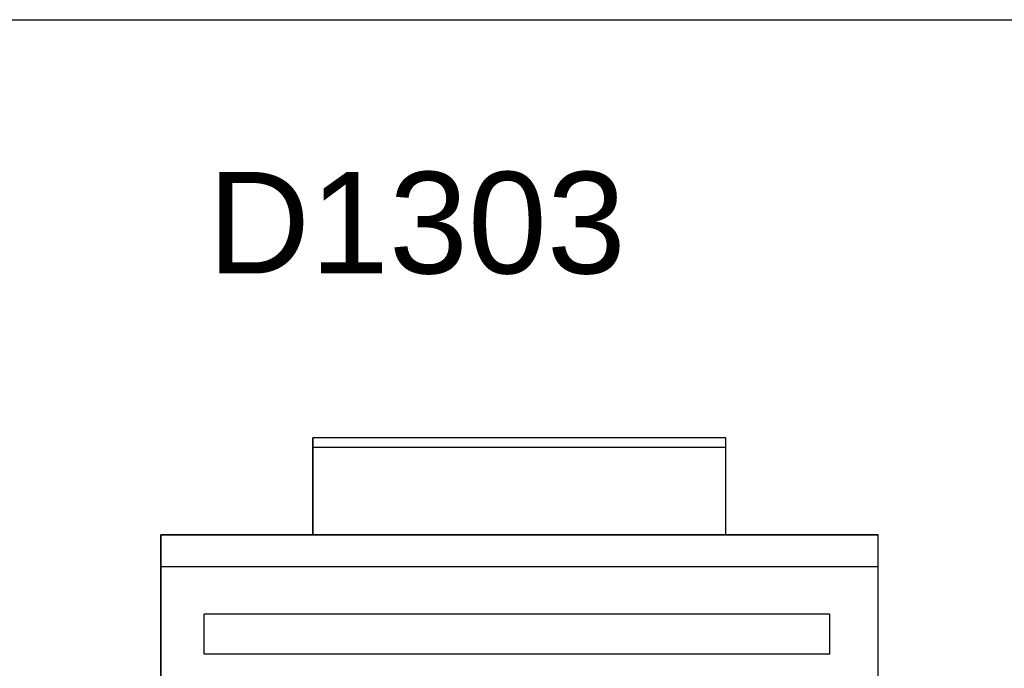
# Model space of a CAD drawing. Header units: inches. Extents: x 0 to 474, y -297 to 0.
# Tile 119 of 256: x 187.61 to 192.58, y -131.51 to -128.23. Entities that reach past the tile are written whole.
import ezdxf

# ---------------------------------------------------------------- set-up
doc = ezdxf.new("R2010")
doc.units = ezdxf.units.IN
doc.header["$MEASUREMENT"] = 0
doc.styles.add('Arial0', font='arial.ttf', dxfattribs={"height": 3.644212})

msp = doc.modelspace()

# ---------------------------------------------------------------- linework, layer by layer
at = {"color": 7, "true_color": 0xffffff}
for p, q in [((171.0388, -128.2308), (193.1608, -128.2308)), ((171.0388, -128.2308), (193.1608, -128.2308)), ((191.1768, -130.3418), (189.0918, -130.3418)), ((189.0918, -130.3418), (189.0918, -130.8318)), ((189.0918, -130.3438), (189.0918, -130.3418)), ((191.1768, -130.3418), (189.0918, -130.3418)), ((189.0918, -130.3468), (189.0918, -130.3438)), ((189.0918, -130.3528), (189.0918, -130.3468)), ((189.0918, -130.3608), (189.0918, -130.3528)), ((189.0918, -130.3708), (189.0918, -130.3608)), ((189.0918, -130.3808), (189.0918, -130.3708)), ((191.1768, -130.8318), (191.1768, -130.3418)), ((191.1768, -130.3438), (191.1768, -130.3418)), ((191.1768, -130.3468), (191.1768, -130.3438)), ((191.1768, -130.3528), (191.1768, -130.3468)), ((191.1768, -130.3608), (191.1768, -130.3528)), ((191.1768, -130.3708), (191.1768, -130.3608)), ((191.1768, -130.3808), (191.1768, -130.3708)), ((189.0918, -130.3918), (189.0918, -130.3808)), ((189.0918, -130.8318), (189.0918, -130.3918)), ((191.1768, -130.3918), (189.0918, -130.3918)), ((191.1768, -130.3918), (191.1768, -130.3808)), ((191.1768, -130.8318), (191.1768, -130.3918)), ((189.0918, -130.8318), (188.3248, -130.8318)), ((188.3248, -130.8318), (188.3248, -135.1468)), ((188.3248, -130.9938), (188.3248, -130.8318)), ((188.3248, -130.8318), (191.9448, -130.8318)), ((191.1768, -130.8318), (189.0918, -130.8318)), ((191.9448, -130.8318), (191.1768, -130.8318)), ((191.9448, -135.1468), (191.9448, -130.8318)), ((191.9448, -130.9938), (191.9448, -130.8318)), ((191.9448, -130.9938), (188.3248, -130.9938)), ((188.3248, -134.9858), (188.3248, -130.9938)), ((191.9448, -134.9858), (191.9448, -130.9938)), ((191.7018, -131.2328), (188.5438, -131.2328)), ((188.5438, -131.4348), (188.5438, -131.2328)), ((191.7018, -131.4348), (191.7018, -131.2328)), ((191.7018, -131.4348), (188.5438, -131.4348))]:
    msp.add_line(p, q, dxfattribs=at)
at = {"color": 18, "true_color": 0x000000}
for p, q in [((171.0388, -128.2308), (193.1608, -128.2308)), ((171.0388, -128.2308), (193.1608, -128.2308)), ((191.1768, -130.3418), (189.0918, -130.3418)), ((189.0918, -130.3418), (189.0918, -130.8318)), ((189.0918, -130.3438), (189.0918, -130.3418)), ((191.1768, -130.3418), (189.0918, -130.3418)), ((189.0918, -130.3468), (189.0918, -130.3438)), ((189.0918, -130.3528), (189.0918, -130.3468)), ((189.0918, -130.3608), (189.0918, -130.3528)), ((189.0918, -130.3708), (189.0918, -130.3608)), ((189.0918, -130.3808), (189.0918, -130.3708)), ((191.1768, -130.8318), (191.1768, -130.3418)), ((191.1768, -130.3438), (191.1768, -130.3418)), ((191.1768, -130.3468), (191.1768, -130.3438)), ((191.1768, -130.3528), (191.1768, -130.3468)), ((191.1768, -130.3608), (191.1768, -130.3528)), ((191.1768, -130.3708), (191.1768, -130.3608)), ((191.1768, -130.3808), (191.1768, -130.3708)), ((189.0918, -130.3918), (189.0918, -130.3808)), ((189.0918, -130.8318), (189.0918, -130.3918)), ((191.1768, -130.3918), (189.0918, -130.3918)), ((191.1768, -130.3918), (191.1768, -130.3808)), ((191.1768, -130.8318), (191.1768, -130.3918)), ((189.0918, -130.8318), (188.3248, -130.8318)), ((188.3248, -130.8318), (188.3248, -135.1468)), ((188.3248, -130.9938), (188.3248, -130.8318)), ((188.3248, -130.8318), (191.9448, -130.8318)), ((191.1768, -130.8318), (189.0918, -130.8318)), ((191.9448, -130.8318), (191.1768, -130.8318)), ((191.9448, -135.1468), (191.9448, -130.8318)), ((191.9448, -130.9938), (191.9448, -130.8318)), ((191.9448, -130.9938), (188.3248, -130.9938)), ((188.3248, -134.9858), (188.3248, -130.9938)), ((191.9448, -134.9858), (191.9448, -130.9938)), ((191.7018, -131.2328), (188.5438, -131.2328)), ((188.5438, -131.4348), (188.5438, -131.2328)), ((191.7018, -131.4348), (191.7018, -131.2328)), ((191.7018, -131.4348), (188.5438, -131.4348))]:
    msp.add_line(p, q, dxfattribs=at)

# ---------------------------------------------------------------- texts
at = {"color": 18, "true_color": 0x000000, "style": 'Arial0'}
msp.add_text('D1303', height=0.51293, dxfattribs=at).set_placement((188.5602, -129.5124))

doc.saveas('drawing.dxf')
